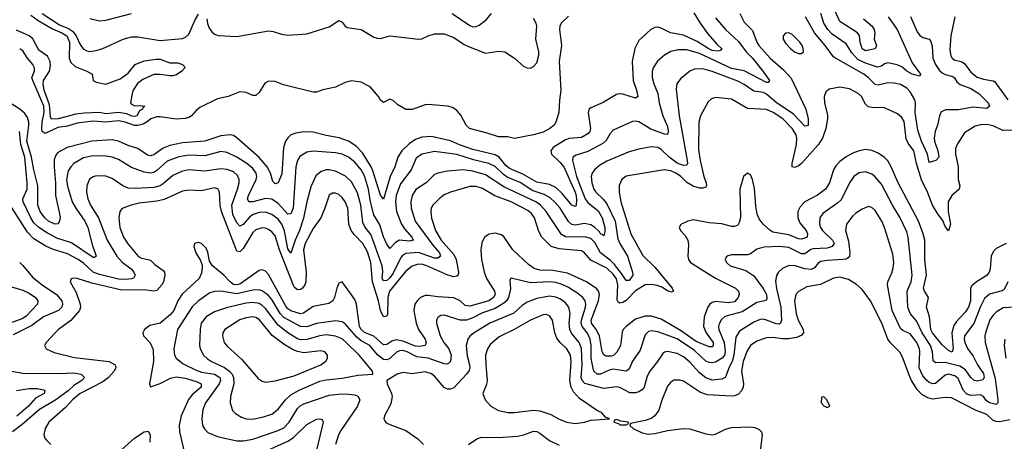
# Model space of a CAD drawing. Header units: inches. Extents: x 1934316 to 2140091, y 524953 to 667329.
# Tile 219 of 256: x 2011910 to 2018080, y 643130 to 645772. Entities that reach past the tile are written whole.
import ezdxf

# ---------------------------------------------------------------- set-up
doc = ezdxf.new("R2010")
doc.units = ezdxf.units.IN
doc.header["$MEASUREMENT"] = 0
doc.layers.add('C0614', color=7, linetype='Continuous')

msp = doc.modelspace()

# ---------------------------------------------------------------- linework, layer by layer
at = {"layer": 'C0614', "color": 5}
for points, elevation in [([(2017197.4, 645777.4), (2017251.5, 645730), (2017264.1, 645710), (2017267.8, 645690), (2017264.4, 645650), (2017279.6, 645610), (2017271.8, 645588.2), (2017210, 645576.4), (2017190, 645588.5), (2017176, 645630), (2017172.2, 645670), (2017160.3, 645690), (2017050, 645759.3), (2017018.8, 645830)], 220), ([(2016135.5, 645815.5), (2016173.6, 645750), (2016223.3, 645683.3), (2016279, 645619), (2016312.6, 645587.4), (2016302, 645578), (2016285.6, 645574.4), (2016250, 645578.9), (2016223.4, 645590), (2016155.6, 645635.6), (2016070, 645674.8), (2015988.6, 645688.6), (2015930, 645718.9), (2015910, 645723.7), (2015890, 645722.2), (2015865.3, 645710), (2015790, 645640.3), (2015765, 645590), (2015747.1, 645510), (2015753.8, 645390), (2015775.3, 645330), (2015784.4, 645290), (2015770, 645280.4), (2015690, 645303.9), (2015670, 645306.9), (2015650, 645303.5), (2015567.3, 645252.7), (2015490, 645219.8), (2015479.6, 645210), (2015472.8, 645190), (2015487, 645090), (2015481.9, 645070), (2015470, 645055.6), (2015430, 645033), (2015352.9, 645027.1), (2015330, 645018.3), (2015253, 644970), (2015238.1, 644950), (2015242.3, 644930), (2015297.4, 644877.4), (2015319.4, 644850), (2015390.5, 644690), (2015397.5, 644670), (2015399.8, 644640.2), (2015398, 644610), (2015390, 644600.3), (2015370, 644609.9), (2015310, 644682.6), (2015270, 644720.8), (2015230, 644738), (2015150, 644752.9), (2015063.9, 644803.9), (2014978.8, 644838.8), (2014957.1, 644857.1), (2014915.4, 644910), (2014890, 644924.6), (2014750, 644957.9), (2014666.5, 644986.5), (2014610, 645012.2), (2014490, 645040.6), (2014430, 645034.8), (2014390, 645019.9), (2014350, 644994.3), (2014305.1, 644950), (2014279.2, 644910), (2014260.4, 644850), (2014232, 644790), (2014190, 644647), (2014170, 644672.6), (2014123.6, 644823.6), (2014111.7, 644850), (2014058.3, 644938.3), (2014019.2, 644979.2), (2013970, 645009.9), (2013911.5, 645031.5), (2013830, 645046), (2013750, 645067), (2013690.7, 645069.3), (2013639.8, 645060.2), (2013610.1, 645049.9), (2013590, 645031.8), (2013575.7, 645010), (2013563.4, 644970), (2013553.7, 644806.3), (2013530, 644749.7), (2013510, 644743.5), (2013496.8, 644756.8), (2013481.8, 644810), (2013460.1, 644850), (2013410, 644908.8), (2013270, 645031.4), (2013250, 645045.4), (2013230, 645050.5), (2013170, 645043.1), (2013070, 645009.9), (2012930, 645000.9), (2012850, 644983.1), (2012810, 644967.5), (2012750, 644924.5), (2012730, 644918.5), (2012710, 644923.4), (2012650, 644965.4), (2012590, 644982.5), (2012530, 645009.9), (2012490, 645018.1), (2012361.6, 645010), (2012207.6, 644970), (2012150, 644938.8), (2012137.2, 644922.8), (2012127, 644893), (2012125.7, 644850), (2012135.4, 644750), (2012134.7, 644670), (2012164.6, 644535.4), (2012160.4, 644510), (2012150, 644492.7), (2012130, 644491.1), (2012090, 644509.9), (2012067.7, 644530), (2012039, 644570), (2012024.7, 644610), (2012023.4, 644730), (2011998, 644830), (2011983.7, 644910), (2011954.9, 645010), (2011967.7, 645110), (2011968.1, 645130), (2011958.9, 645158.9), (2011942.8, 645182.8), (2011911.4, 645210), (2011783.7, 645290)], 220), ([(2016422.3, 645810), (2016450, 645755.6), (2016503.2, 645703.2), (2016530.1, 645630), (2016542.1, 645610), (2016612.9, 645530), (2016697.3, 645457.3), (2016745.1, 645405.1), (2016836.8, 645210), (2016850.8, 645150), (2016851.3, 645108.7), (2016830, 645104.5), (2016759.1, 645179.1), (2016650, 645253.2), (2016590, 645303.9), (2016570, 645314.5), (2016510, 645324.6), (2016450, 645365.2), (2016410, 645385.6), (2016250, 645447.8), (2016190, 645463), (2016139.2, 645460.8), (2016110, 645449.8), (2016050, 645400.4), (2016027.2, 645370), (2016024.2, 645335.8), (2016042.7, 645170), (2016093.6, 644890), (2016094.4, 644870), (2016090, 644859.1), (2016070, 644857.5), (2016030, 644873.1), (2015979.2, 644910), (2015930, 644958.7), (2015910, 644971.4), (2015870, 644974.4), (2015790, 644960.2), (2015730, 644943.2), (2015590, 644884.3), (2015542.9, 644857.1), (2015511.1, 644830), (2015497.4, 644810), (2015491.6, 644790), (2015496, 644750), (2015507.9, 644710), (2015520.8, 644690), (2015567.2, 644647.2), (2015590, 644618.3), (2015642.2, 644510), (2015658.6, 644398.6), (2015670.6, 644370), (2015719.3, 644290), (2015749.4, 644190), (2015751.8, 644170), (2015730, 644137), (2015710, 644136.8), (2015682.3, 644182.3), (2015637.6, 644237.6), (2015610, 644265.3), (2015550.2, 644310.2), (2015515.1, 644375.1), (2015490, 644400.3), (2015450, 644410.7), (2015348.4, 644408.4), (2015330, 644411.9), (2015305.1, 644425.1), (2015209.9, 644570), (2015173.1, 644610), (2015148.7, 644628.7), (2014944.1, 644724.1), (2014830, 644800.5), (2014750, 644823), (2014690, 644830.4), (2014590, 644822), (2014530, 644810.6), (2014510, 644802.5), (2014457.6, 644750), (2014393.4, 644706.6), (2014369.5, 644670), (2014361.6, 644630), (2014362.6, 644590), (2014388.9, 644510), (2014498, 644358), (2014540.3, 644310), (2014547.1, 644290), (2014530, 644277.7), (2014510, 644278.3), (2014410, 644312.4), (2014330, 644306.7), (2014310, 644295.2), (2014299.4, 644280.6), (2014250, 644182.9), (2014230, 644155.1), (2014210, 644137.7), (2014190, 644136.2), (2014182.2, 644150), (2014186.1, 644193.9), (2014181, 644230), (2014130, 644375.9), (2014110, 644424.9), (2014072.7, 644472.7), (2014060.3, 644500.3), (2014048.5, 644610), (2014027.3, 644687.3), (2013990, 644755.9), (2013951.9, 644791.9), (2013890, 644822), (2013850, 644830.5), (2013830, 644829.9), (2013799, 644821), (2013766.2, 644793.8), (2013734.9, 644725.1), (2013709.3, 644630.7), (2013689, 644529), (2013664.3, 644450), (2013636.5, 644390), (2013610, 644308.5), (2013590, 644336.1), (2013568.7, 644448.7), (2013552.6, 644490), (2013530, 644521.9), (2013490, 644551.8), (2013450, 644564.9), (2013410, 644562.6), (2013372.4, 644550), (2013350, 644535), (2013310, 644488.1), (2013290, 644478.9), (2013270, 644498), (2013245.7, 644550), (2013238.5, 644610), (2013275.9, 644710), (2013285, 644750), (2013284.7, 644770), (2013274.9, 644794.9), (2013250, 644817.4), (2013210, 644833.2), (2013170, 644837.8), (2013070, 644822.6), (2012970, 644830.4), (2012930, 644822.8), (2012870, 644795.5), (2012810, 644743.6), (2012790, 644731.4), (2012750, 644721.2), (2012633.1, 644713.1), (2012590, 644715.9), (2012556, 644730), (2012490, 644776.8), (2012450, 644790.6), (2012390, 644792.8), (2012370, 644786.3), (2012348.5, 644771.5), (2012330.1, 644729.9), (2012329.5, 644690), (2012336.4, 644650), (2012354.2, 644610), (2012403.1, 644530), (2012458, 644390), (2012518.7, 644290), (2012553, 644253), (2012608.4, 644210), (2012626, 644190), (2012634.5, 644170), (2012626.3, 644153.7), (2012612.9, 644147.1), (2012570, 644142.8), (2012530, 644144.9), (2012410, 644175), (2012370.4, 644190.4), (2012310, 644246.7), (2012277.4, 644270), (2012210, 644304.4), (2012114.8, 644334.8), (2012073.2, 644353.2), (2011999.1, 644399.1), (2011959.7, 644439.7), (2011857.8, 644597.8)], 260), ([(2011980.8, 645800.8), (2012026, 645766), (2012114.7, 645714.7), (2012175.1, 645690), (2012206.3, 645670), (2012222.8, 645630), (2012220.6, 645530), (2012230, 645502.4), (2012258.1, 645478.1), (2012331, 645450), (2012364.7, 645430), (2012371, 645390), (2012390, 645379.1), (2012450, 645368), (2012539.1, 645400.9), (2012590, 645437.3), (2012634, 645490), (2012690, 645513.5), (2012764.5, 645524.5), (2012790, 645523.2), (2012850, 645501.3), (2012901.1, 645501.1), (2012931, 645490), (2012939.9, 645479.9), (2012944.9, 645470), (2012926.4, 645450), (2012893.2, 645426.8), (2012870, 645419.3), (2012850, 645418.9), (2012790, 645428.7), (2012750, 645427.1), (2012682.2, 645397.8), (2012648.1, 645371.9), (2012621.5, 645330), (2012614, 645310), (2012604.7, 645250), (2012610, 645242), (2012631.6, 645231.6), (2012670, 645234.8), (2012694, 645230), (2012680.7, 645219.3), (2012678.8, 645210), (2012660.5, 645199.5), (2012644.4, 645170), (2012630, 645165.6), (2012612.7, 645167.3), (2012581.9, 645181.9), (2012530, 645189.6), (2012450, 645181.9), (2012409.3, 645189.3), (2012313.8, 645186.2), (2012261.3, 645178.7), (2012151, 645151), (2012110, 645147.8), (2012103, 645163), (2012097.1, 645237.1), (2012064.2, 645330), (2012056.2, 645370), (2012060.2, 645390), (2012097.2, 645450), (2012103.8, 645483.8), (2012101.2, 645510), (2012083.3, 645543.3), (2012030, 645580.9), (2011992.1, 645652.1), (2011970, 645671.3), (2011890, 645705.9)], 160), ([(2016270, 645782.8), (2016332.1, 645710), (2016415.1, 645635.1), (2016462.5, 645570), (2016501.6, 645530), (2016566, 645450), (2016608.5, 645390), (2016601, 645379), (2016590, 645378), (2016450.2, 645450.2), (2016370, 645466.5), (2016170, 645560.4), (2016090, 645583.2), (2016036.8, 645583.2), (2015990, 645571.4), (2015951.6, 645550), (2015907.7, 645512.3), (2015879.3, 645470), (2015873.6, 645446.4), (2015873.5, 645410), (2015883.3, 645370), (2015908.8, 645308.8), (2015918.3, 645250), (2015939.6, 645170), (2015970, 645101.3), (2015974.3, 645070), (2015970, 645051.8), (2015950, 645053.3), (2015865, 645085), (2015790, 645132.5), (2015770, 645136.5), (2015750, 645132.9), (2015630, 645079.2), (2015610, 645058), (2015585.8, 645014.2), (2015563.8, 644996.2), (2015470, 644945.8), (2015396.8, 644923.2), (2015375.6, 644910), (2015375, 644890), (2015399.9, 644790), (2015453.1, 644650), (2015470, 644625.6), (2015534.2, 644574.2), (2015560.9, 644530), (2015577.8, 644470), (2015577.8, 644442.2), (2015570, 644416.3), (2015564, 644424), (2015550, 644429.9), (2015542.7, 644442.7), (2015512.2, 644472.2), (2015490, 644486), (2015450, 644493.9), (2015390, 644483.6), (2015370, 644487.4), (2015350, 644507.4), (2015296.9, 644590), (2015266.1, 644626.1), (2015234.4, 644654.4), (2015196.7, 644676.7), (2015121.1, 644701.1), (2015050, 644749.9), (2014964.9, 644784.9), (2014941.2, 644801.2), (2014890, 644851.9), (2014850, 644869.9), (2014754.1, 644894.1), (2014650, 644927.5), (2014510, 644946.5), (2014430.1, 644929.9), (2014395.2, 644904.8), (2014362.5, 644830), (2014296.3, 644743.7), (2014270.1, 644670.1), (2014264.6, 644630), (2014271.1, 644570), (2014302.3, 644490), (2014321, 644461), (2014368.4, 644410), (2014375.2, 644390), (2014355.3, 644384.7), (2014290, 644390.9), (2014264.1, 644375.9), (2014230, 644338.9), (2014210, 644365.1), (2014190, 644411.3), (2014166.3, 644486.3), (2014129.9, 644549.9), (2014108.4, 644630), (2014096.1, 644710), (2014070, 644793.7), (2014049.9, 644830), (2014010, 644878.5), (2013970, 644911), (2013930, 644928.7), (2013890, 644936.9), (2013750, 644947.5), (2013710, 644941.7), (2013665.8, 644914.2), (2013650, 644889.7), (2013639.8, 644850), (2013623.3, 644590), (2013610, 644554.2), (2013590, 644552.8), (2013530, 644619.3), (2013490, 644646.7), (2013450, 644651), (2013370, 644629.5), (2013345.7, 644630), (2013338.3, 644650), (2013342.9, 644670), (2013391.7, 644770), (2013395.8, 644790), (2013392.3, 644810), (2013370, 644839.9), (2013332.7, 644870), (2013270, 644910.9), (2013210, 644939.4), (2013170, 644945.9), (2013070, 644917.7), (2012970, 644922.6), (2012907.4, 644912.6), (2012835, 644885), (2012770, 644826.5), (2012750, 644814.8), (2012730, 644810.9), (2012690, 644816.4), (2012610, 644845.7), (2012530, 644895.3), (2012490, 644911.1), (2012450, 644917.3), (2012370, 644917.9), (2012310, 644905.6), (2012248.4, 644870), (2012229.7, 644850.3), (2012214.8, 644825.2), (2012203.4, 644770), (2012208.6, 644728.6), (2012238.6, 644630), (2012260.8, 644590), (2012318.8, 644510), (2012337.9, 644470), (2012363.4, 644363.4), (2012388.4, 644290), (2012379.2, 644280.8), (2012370, 644280.8), (2012233.9, 644373.9), (2012142.7, 644402.7), (2012077.2, 644437.2), (2012029.5, 644469.5), (2011999.2, 644499.2), (2011979.5, 644530), (2011931.2, 644630), (2011930.4, 644650), (2011956.2, 644710), (2011957.8, 644750), (2011942.5, 644910), (2011918, 644990), (2011909.3, 645070)], 240), ([(2015350, 645794.5), (2015303.5, 645750), (2015294.7, 645730), (2015293.2, 645710), (2015306, 645610), (2015290.8, 645510), (2015300.4, 645330), (2015291.8, 645268.2), (2015289.4, 645190), (2015270.1, 645130), (2015258.4, 645110), (2015232.8, 645090), (2015190, 645066.7), (2015129.8, 645049.8), (2015010, 645026.6), (2014970, 645037), (2014910, 645036.8), (2014840.4, 645060.4), (2014729.6, 645089.6), (2014708.4, 645110), (2014674.1, 645174.1), (2014650, 645201.8), (2014622, 645222), (2014590, 645229.8), (2014470, 645240.2), (2014450, 645238.8), (2014370, 645209), (2014330, 645209.4), (2014279.1, 645239.1), (2014250, 645265.8), (2014230, 645274), (2014190, 645253), (2014170, 645267.3), (2014157.7, 645290), (2014106.2, 645350), (2014050, 645380.5), (2013990, 645388.5), (2013950, 645378.5), (2013890, 645349.1), (2013810, 645332.4), (2013770, 645318.2), (2013750, 645316.8), (2013563.9, 645363.9), (2013510, 645383.5), (2013470, 645386.3), (2013446.8, 645373.2), (2013410, 645314.7), (2013390, 645296.4), (2013370, 645296.8), (2013330, 645316.1), (2013290, 645320.4), (2013217.3, 645290), (2013150, 645276.5), (2013039.5, 645220.5), (2013016.7, 645203.3), (2012986.5, 645170), (2012970, 645159), (2012947.6, 645152.4), (2012890, 645147.6), (2012790, 645162.8), (2012770, 645162.2), (2012730.9, 645150), (2012709.3, 645130.7), (2012683.7, 645116.3), (2012650, 645107.9), (2012628.7, 645108.7), (2012570, 645130.2), (2012530, 645137.3), (2012450, 645130.2), (2012370, 645136.1), (2012270, 645123), (2012210, 645105.1), (2012150, 645095.4), (2012070, 645059.5), (2012051, 645071), (2012048.2, 645088.2), (2012051.1, 645130), (2012063.3, 645190), (2012060.3, 645230), (2011991.4, 645390), (2011986.6, 645410), (2012003, 645450), (2012002.8, 645470), (2011991.7, 645490), (2011958.1, 645530), (2011930, 645576.8), (2011910, 645588.2)], 180), ([(2012050, 645810.7), (2012160.2, 645740.2), (2012216.6, 645716.6), (2012240.6, 645700.6), (2012264.2, 645670), (2012290, 645615.3), (2012308.1, 645588.1), (2012330, 645575.9), (2012350, 645572.6), (2012390, 645578.4), (2012430, 645590.9), (2012559.4, 645650), (2012610, 645664.9), (2012650, 645664.9), (2012790, 645641.6), (2012930, 645653.4), (2012950, 645662.5), (2012970, 645680.9), (2013008.8, 645771.2), (2013030, 645806.3)], 180), ([(2012350, 645779.8), (2012410, 645765.2), (2012450, 645769.1), (2012610, 645810.5)], 220), ([(2013082.9, 645777.1), (2013086.7, 645746.7), (2013098.3, 645718.3), (2013114.7, 645694.7), (2013130, 645681.8), (2013153, 645673), (2013270, 645666.7), (2013470, 645701.4), (2013497.5, 645697.5), (2013550, 645680.9), (2013590, 645675.3), (2013710, 645681.9), (2013850, 645727.5), (2013910, 645766.8), (2013930, 645755.8), (2013949.3, 645730), (2013963.1, 645723.1), (2014050, 645709.5), (2014130, 645661.6), (2014150, 645655), (2014170, 645654), (2014230, 645671.3), (2014410, 645649.2), (2014430, 645651.2), (2014469.3, 645670.7), (2014510, 645683.5), (2014570, 645682.1), (2014630, 645660.8), (2014696.2, 645616.2), (2014723.3, 645603.3), (2014830, 645562.6), (2014910, 645574.7), (2014950.2, 645570.2), (2015011, 645531), (2015070, 645478), (2015090, 645469), (2015110, 645467.9), (2015130, 645477.4), (2015150, 645500.4), (2015164.1, 645550), (2015163.5, 645570), (2015144.1, 645650), (2015150.4, 645730.4), (2015146.5, 645750), (2015130, 645778)], 180), ([(2014620.2, 645810), (2014730, 645735.4), (2014750, 645727.4), (2014770, 645728), (2014790, 645736.8), (2014834, 645770), (2014867.2, 645810)], 220), ([(2017492.1, 645792.1), (2017535.1, 645695.1), (2017550, 645672.3), (2017570, 645660.2), (2017609.4, 645649.4), (2017618.5, 645638.5), (2017627.5, 645607.5), (2017632.8, 645530), (2017648.8, 645490), (2017674.2, 645454.2), (2017690, 645438.8), (2017708.9, 645428.9), (2017756.6, 645416.6), (2017767.5, 645407.5), (2017782.5, 645382.5), (2017804.5, 645364.5), (2017870, 645340.1), (2017920.2, 645310), (2017978.5, 645250), (2017988.4, 645230), (2017970, 645215.8), (2017884, 645224), (2017790, 645206.7), (2017713.3, 645206.7), (2017685.1, 645194.9), (2017674.3, 645170), (2017661.2, 645110), (2017646.9, 645070), (2017640.4, 645030), (2017642, 645010), (2017662.7, 644950), (2017670.1, 644910), (2017652, 644890), (2017610, 644876.2), (2017598.6, 644930), (2017560.6, 645010), (2017538.5, 645078.5), (2017521, 645190), (2017523.2, 645250), (2017519.6, 645270), (2017490, 645319.8), (2017470, 645343.4), (2017430, 645364.9), (2017390, 645374.5), (2017350, 645376.1), (2017290, 645360.8), (2017270, 645366), (2017230, 645407.5), (2017200.3, 645430), (2017022, 645530), (2017010, 645539.8), (2016957.9, 645610), (2016889.9, 645689.9), (2016833.6, 645790)], 260), ([(2017352.5, 645790), (2017409.5, 645710), (2017502, 645502), (2017555.3, 645430), (2017550, 645418), (2017503.5, 645430), (2017470, 645449.3), (2017437, 645477), (2017408.6, 645488.6), (2017350, 645500.2), (2017330, 645494.6), (2017310, 645480.5), (2017285.6, 645474.4), (2017210, 645498.7), (2017162.9, 645522.9), (2017124.2, 645564.2), (2017090, 645619.9), (2017001.8, 645681.8), (2016973.7, 645710), (2016949.4, 645750), (2016930.3, 645810.3)], 240), ([(2017771, 645790), (2017744.5, 645670), (2017738.8, 645581.2), (2017745, 645545), (2017754, 645530), (2017770, 645518.4), (2017810, 645508.6), (2017830, 645496.6), (2017870, 645442.3), (2017910, 645412.2), (2017950, 645398.6), (2018009.5, 645389.5), (2018021.5, 645381.5), (2018101.6, 645270)], 280), ([(2018150, 645079.1), (2018070, 645077.2), (2018010, 645106.9), (2017970, 645115.1), (2017927.9, 645112.1), (2017896.6, 645103.4), (2017830, 645063.1), (2017786.3, 644993.7), (2017775.1, 644964.9), (2017775, 644930), (2017791.2, 644851.2), (2017791.2, 644771.2), (2017802.2, 644730), (2017798.3, 644710), (2017750.6, 644669.4), (2017728.5, 644630), (2017727.8, 644570), (2017743.8, 644490), (2017730, 644449.6), (2017710, 644476.3), (2017694.4, 644514.4), (2017666, 644550), (2017630.6, 644610), (2017597.1, 644697.1), (2017562.9, 644762.9), (2017530.2, 644870), (2017513.7, 644950), (2017477.6, 644997.6), (2017464.5, 645024.5), (2017452.8, 645132.8), (2017438, 645158), (2017410, 645182), (2017330, 645219.9), (2017250, 645220.5), (2017226.2, 645226.2), (2017210, 645242), (2017185.8, 645290), (2017163.5, 645310), (2017110, 645337.7), (2017050, 645348.2), (2016983, 645337), (2016961, 645319), (2016951.6, 645290), (2016954, 645250), (2016972.4, 645172.4), (2016972.7, 645150), (2016961.9, 645090), (2016941.8, 645030), (2016913, 644987), (2016810, 644871.3), (2016790, 644855.8), (2016765.2, 644845.2), (2016749.8, 644849.8), (2016751, 644871), (2016777.9, 644990), (2016779.9, 645030), (2016774.9, 645050), (2016750.9, 645090), (2016691.7, 645150), (2016631.5, 645190), (2016590, 645208.5), (2016470, 645215.7), (2016370, 645272.8), (2016270, 645283.1), (2016244.6, 645275.4), (2016223.8, 645256.2), (2016176.2, 645170), (2016165.2, 645130), (2016163.6, 644956.4), (2016173.8, 644890), (2016197.2, 644790), (2016211.3, 644748.7), (2016214.7, 644730), (2016210, 644721.4), (2016190, 644715.5), (2016170, 644716.2), (2016130, 644728), (2016091.7, 644751.7), (2016050, 644791.4), (2016021.6, 644810), (2015990, 644823.9), (2015949.5, 644830.5), (2015710, 644790.8), (2015683.6, 644770), (2015667.3, 644732.7), (2015666.3, 644690), (2015676.8, 644630), (2015739.6, 644430), (2015814.6, 644294.6), (2015890, 644221.6), (2015999.7, 644090), (2016007.7, 644070), (2015995.6, 644064.4), (2015970, 644072.7), (2015935, 644095), (2015905.5, 644105.5), (2015870, 644112.6), (2015830, 644110.7), (2015770, 644073.5), (2015710, 644011.3), (2015690, 643999.4), (2015670, 643996.2), (2015661.1, 644001.1), (2015654.5, 644014.5), (2015659.2, 644110), (2015650, 644147.9), (2015630, 644178.1), (2015590, 644214.1), (2015490, 644264.5), (2015450, 644310.7), (2015430, 644323.9), (2015290, 644335.6), (2015241.2, 644350), (2015181.2, 644410), (2015163.9, 644443.9), (2015135.5, 644530), (2015116.5, 644556.5), (2015095.1, 644575.2), (2014990.7, 644630), (2014888, 644668), (2014810, 644713.3), (2014770, 644725.5), (2014730, 644726.4), (2014609.1, 644690.9), (2014570, 644673.2), (2014538.2, 644650), (2014499.7, 644610), (2014488.1, 644590), (2014486, 644570), (2014491.5, 644528.5), (2014516.6, 644450), (2014551.4, 644390), (2014630, 644299.6), (2014645.9, 644270), (2014659.1, 644190), (2014656.8, 644170), (2014650, 644164.4), (2014630, 644161.3), (2014593.3, 644170), (2014461.2, 644230), (2014430, 644240.1), (2014401.5, 644238.5), (2014370, 644227), (2014330, 644195), (2014227.1, 644070), (2014216.6, 644030), (2014214.6, 643925.4), (2014210, 643914.3), (2014190, 643909.2), (2014170, 643949.6), (2014157.7, 644010), (2014120.8, 644130), (2014109.9, 644249.9), (2014090, 644316.8), (2014060.9, 644370), (2014005.2, 644425.2), (2013987.5, 644450), (2013973.5, 644490), (2013967.1, 644590), (2013949.8, 644630), (2013930, 644657.4), (2013910, 644675.7), (2013890, 644685), (2013870, 644685.1), (2013848.8, 644671.2), (2013823.2, 644590), (2013796.8, 644530), (2013750, 644463.1), (2013699.2, 644370), (2013689, 644330), (2013704.7, 644190), (2013702.2, 644130), (2013696.5, 644110), (2013681.5, 644090), (2013670, 644081), (2013650, 644078.2), (2013633.1, 644093.1), (2013626, 644106), (2013538.3, 644330), (2013510, 644416.8), (2013490, 644443.2), (2013470, 644457.4), (2013450, 644465.6), (2013430, 644467.6), (2013390, 644455.7), (2013370, 644437.4), (2013310, 644337.9), (2013290, 644317.7), (2013270, 644320.8), (2013175.5, 644570), (2013167, 644610), (2013162.5, 644690), (2013151, 644711), (2013130, 644717.7), (2013050, 644698.4), (2012970, 644703), (2012930, 644697), (2012815, 644645), (2012770, 644634.9), (2012658.1, 644621.9), (2012608.4, 644610), (2012551.7, 644588.3), (2012538, 644570), (2012530.9, 644529.1), (2012537.4, 644470), (2012560.1, 644410), (2012587.3, 644367.3), (2012650, 644291.7), (2012670, 644279.5), (2012730, 644265), (2012757.9, 644237.9), (2012810, 644200.7), (2012817.3, 644190), (2012818.7, 644170), (2012810.5, 644130), (2012800.9, 644110), (2012770, 644074.9), (2012750, 644071.6), (2012690, 644078.7), (2012550, 644076.5), (2012361.1, 644121.1), (2012270, 644150.7), (2012247.9, 644152.1), (2012232.3, 644147.7), (2012226, 644130), (2012263.2, 644063.2), (2012289.6, 643990), (2012291.1, 643970), (2012285.7, 643950), (2012230, 643887.3), (2012152.4, 643830), (2012132.4, 643810), (2012075.8, 643750), (2012066.4, 643730), (2012075.5, 643710), (2012125.9, 643685.9), (2012254.4, 643654.4), (2012470.5, 643630), (2012509, 643610), (2012511.8, 643591.8), (2012502.6, 643570), (2012466.5, 643530), (2012430, 643503.5), (2012288.3, 643430), (2012241.9, 643390), (2012197.7, 643342.3), (2012091.8, 643250), (2012069.2, 643210), (2012062, 643170), (2012067.7, 643150), (2012077, 643137), (2012105.2, 643110)], 280), ([(2018090.9, 644369.1), (2018030, 644338.5), (2018010, 644316.4), (2017998.8, 644290), (2017991.3, 644210), (2017984.8, 644190), (2017970, 644169), (2017906.6, 644130), (2017876, 644104), (2017867.9, 644090), (2017867.3, 644010), (2017854.8, 643970), (2017837.9, 643942.2), (2017779.7, 643880.3), (2017764.3, 643855.7), (2017751.7, 643810), (2017760.1, 643710), (2017752.5, 643687.5), (2017730, 643698), (2017690, 643733.6), (2017630, 643808.9), (2017618.9, 643830), (2017610.4, 643910), (2017592, 643970), (2017604.8, 644030), (2017580.2, 644070), (2017574.5, 644090), (2017591.9, 644170), (2017581.8, 644270), (2017581.1, 644390), (2017572.7, 644430), (2017543, 644510), (2017413.7, 644753.7), (2017371.4, 644850), (2017350, 644886.5), (2017330, 644907.1), (2017290, 644934.9), (2017250, 644952.2), (2017210, 644957.8), (2017170, 644949.9), (2017130, 644934.9), (2017090, 644912.9), (2017050, 644882.4), (2017024.7, 644855.3), (2017010, 644830.9), (2016984.8, 644750), (2016959.8, 644710), (2016910, 644671.3), (2016830.2, 644630), (2016800.4, 644599.6), (2016787.1, 644570), (2016787.1, 644530), (2016798.4, 644498.5), (2016838.6, 644450), (2016847.2, 644430), (2016843.9, 644410), (2016830, 644401.8), (2016810, 644395.8), (2016790, 644399.1), (2016730, 644424.5), (2016630, 644441.3), (2016610, 644452), (2016569, 644490), (2016544, 644524), (2016532.2, 644552.2), (2016522.3, 644602.3), (2016514.5, 644714.5), (2016502.9, 644770), (2016490, 644799.3), (2016470, 644809.3), (2016446.4, 644790), (2016422, 644710), (2016427.6, 644532.4), (2016419.6, 644500.4), (2016410, 644484), (2016390, 644475.1), (2016370, 644476.5), (2016310, 644492.7), (2016230, 644498.3), (2016130, 644517.1), (2016097.3, 644510), (2016052.2, 644487.8), (2016043, 644470), (2016050.4, 644450), (2016079.7, 644419.7), (2016096.3, 644390), (2016101.3, 644361.3), (2016097.3, 644290), (2016101.4, 644270), (2016114.2, 644250), (2016270, 644151.3), (2016396.5, 644090), (2016415.2, 644070), (2016418.7, 644050), (2016413.4, 644030), (2016390, 644004), (2016350, 643997.3), (2016270, 644005.3), (2016250, 644000.2), (2016234.5, 643990), (2016222.4, 643970), (2016199.8, 643910), (2016195, 643850), (2016212, 643810), (2016255.5, 643750), (2016256.6, 643730), (2016250, 643722), (2016230, 643722.2), (2016150, 643755.7), (2016050, 643824.1), (2015930, 643894.7), (2015870, 643913.2), (2015830, 643914.1), (2015770, 643895.4), (2015710.2, 643850), (2015692, 643830), (2015685.2, 643814.8), (2015674.1, 643730), (2015652.4, 643687.6), (2015631.7, 643668.2), (2015617.2, 643662.8), (2015583.9, 643663.9), (2015570, 643672.8), (2015560.7, 643690), (2015543.1, 643790), (2015522.2, 643830), (2015493.9, 643870), (2015490.2, 643890), (2015538, 644010), (2015542.8, 644050), (2015537.8, 644070), (2015526, 644086), (2015462.5, 644130), (2015342.6, 644182.6), (2015250, 644200.3), (2015170, 644202.1), (2015133.1, 644213.1), (2015098.3, 644238.3), (2015000.2, 644330), (2014946.6, 644410), (2014930, 644422.7), (2014890, 644434), (2014852.1, 644427.9), (2014823.7, 644410), (2014806.5, 644373.5), (2014800.2, 644330), (2014805, 644270), (2014820.3, 644190), (2014836, 644150), (2014884.6, 644070), (2014888.6, 644050), (2014879.1, 644030), (2014850, 644009.9), (2014730, 643975.8), (2014701.4, 643981.4), (2014669.8, 644010), (2014630, 644029.9), (2014530, 644035.4), (2014470, 644043.8), (2014450, 644042.8), (2014422.4, 644030), (2014400.2, 644010), (2014386.4, 643990), (2014379.5, 643950), (2014395.4, 643870), (2014408.5, 643830), (2014450.1, 643770), (2014457.2, 643750), (2014450.1, 643729.9), (2014415.1, 643724.9), (2014390, 643726.7), (2014310, 643757.7), (2014270, 643765.4), (2014242.1, 643757.9), (2014210, 643736.4), (2014190, 643734), (2014130, 643789.2), (2014070, 643812.1), (2014050.6, 643830), (2014039.6, 643850), (2014020.4, 643990), (2014010, 644018.5), (2013930, 644129.4), (2013910, 644120.9), (2013896.5, 644090), (2013883.2, 644030), (2013872.2, 644010), (2013847.2, 643992.8), (2013750, 643974.4), (2013688.2, 643931.8), (2013670, 643928.8), (2013610, 643947.1), (2013590, 643960.3), (2013577, 643977), (2013470, 644174.6), (2013450, 644196.8), (2013430, 644203.9), (2013410, 644200.5), (2013290, 644115.1), (2013270, 644109.7), (2013250, 644113.4), (2013228.8, 644128.8), (2013190, 644171.5), (2013117.3, 644230), (2013098.8, 644258.8), (2013090, 644314), (2013079.3, 644340.7), (2013050, 644369.7), (2013030, 644375.4), (2013005.5, 644370), (2013000.3, 644350), (2013013.1, 644310), (2013043.2, 644263.2), (2013054.3, 644234.3), (2013051.3, 644190), (2013034.3, 644150), (2012927.9, 644052.1), (2012901.3, 644010), (2012875.9, 643950), (2012855.9, 643924.1), (2012790, 643870.4), (2012724.7, 643855.3), (2012693.1, 643830), (2012681.5, 643810), (2012685.4, 643790), (2012727.3, 643747.3), (2012745.8, 643705.8), (2012747.6, 643630), (2012723.1, 643490), (2012730, 643471), (2012790, 643491.8), (2012855.1, 643524.9), (2012890, 643534.6), (2012950, 643526.6), (2013022.7, 643502.7), (2013048.2, 643490), (2013047.2, 643470), (2012990, 643420.7), (2012968.1, 643391.9), (2012922.7, 643290), (2012909.1, 643230), (2012912.4, 643190), (2012943.6, 643056.4)], 320), ([(2018102.4, 644130), (2018078.4, 644081.6), (2018067.1, 644072.9), (2017987.4, 644052.6), (2017955.6, 644024.4), (2017930, 643975.1), (2017890, 643868.7), (2017831, 643790), (2017828.4, 643770), (2017833.1, 643750), (2017850, 643711.3), (2017884, 643664), (2017912.9, 643610), (2017950, 643554.4), (2017954, 643530), (2017945.1, 643514.9), (2017910, 643507.5), (2017890, 643512.3), (2017870, 643530.6), (2017837.5, 643577.5), (2017801.8, 643601.8), (2017710, 643622.7), (2017650, 643620.8), (2017634.2, 643634.2), (2017629.9, 643690), (2017616.9, 643730), (2017565.4, 643810), (2017530, 643885.5), (2017491.2, 643930), (2017476.4, 643970), (2017471.7, 644070), (2017495.8, 644130), (2017502.3, 644170), (2017478.2, 644410), (2017470, 644443), (2017427.4, 644530), (2017378.8, 644610), (2017310, 644740.8), (2017268.6, 644790), (2017250, 644803.2), (2017210, 644817.3), (2017170, 644811.4), (2017137.8, 644790), (2017110.7, 644749.3), (2017056.9, 644643.1), (2017036.6, 644623.4), (2016943.2, 644556.8), (2016923.8, 644530), (2016921.7, 644490), (2016927.8, 644470), (2016940.8, 644450), (2017003.6, 644390), (2017013.2, 644370), (2017000.8, 644350), (2016970, 644340.9), (2016883, 644336.9), (2016867.6, 644332.4), (2016830, 644304.8), (2016810, 644303.8), (2016730, 644345.1), (2016670, 644350.3), (2016572.8, 644347.2), (2016530, 644332.9), (2016490, 644305.1), (2016470, 644298), (2016370, 644298.7), (2016347.4, 644292.6), (2016337.1, 644282.9), (2016330.6, 644270), (2016339.3, 644250), (2016362, 644230), (2016461, 644201), (2016510, 644167.5), (2016570, 644087.3), (2016589.6, 644050), (2016592.8, 644027.2), (2016587, 644013), (2016530, 644000.2), (2016438.3, 643941.7), (2016343.1, 643916.9), (2016327.5, 643910), (2016307.9, 643892.1), (2016294, 643866), (2016290.1, 643850), (2016292, 643830), (2016325.6, 643750), (2016331.7, 643690), (2016326.1, 643670), (2016311.8, 643650), (2016270, 643624.8), (2016250, 643620.6), (2016230, 643623.2), (2016210, 643632.3), (2016139.7, 643699.7), (2016030, 643771.4), (2015910, 643816), (2015870, 643823), (2015850, 643817.8), (2015830, 643797.7), (2015798.1, 643701.9), (2015750, 643632.3), (2015732.2, 643587.8), (2015723, 643577), (2015710, 643569.9), (2015630, 643581.9), (2015603.8, 643576.2), (2015550, 643551), (2015529.6, 643549.6), (2015508.5, 643568.5), (2015496.7, 643616.7), (2015491.2, 643650), (2015490.5, 643730.5), (2015484.2, 643770), (2015467.5, 643807.5), (2015434.4, 643850), (2015428.5, 643870), (2015429.9, 643890), (2015456, 643970), (2015458.5, 643990), (2015454.4, 644010), (2015439.1, 644030), (2015401.2, 644061.2), (2015350, 644093.5), (2015310, 644112.5), (2015270, 644124.9), (2015230, 644129.5), (2015110, 644123.2), (2014990, 644151.8), (2014984.7, 644150), (2014981.6, 644138.4), (2014985.2, 644085.2), (2014972.8, 644030), (2014960.1, 644010), (2014944.3, 643995.7), (2014890, 643961.5), (2014810, 643934), (2014750, 643904), (2014709.9, 643889.9), (2014669.9, 643889.9), (2014570, 643919.8), (2014550, 643918.2), (2014530, 643905.6), (2014522.6, 643890), (2014521.4, 643870), (2014544.8, 643790), (2014567.5, 643750), (2014599.5, 643710), (2014614.4, 643670), (2014610.7, 643629.3), (2014590, 643612.8), (2014570, 643615.2), (2014470.7, 643650.7), (2014399.5, 643659.5), (2014339, 643690), (2014310, 643698), (2014290, 643697.2), (2014271.8, 643688.2), (2014230, 643648.5), (2014210, 643639.7), (2014190, 643642.5), (2014152.3, 643672.3), (2014103.4, 643730), (2014050, 643760.1), (2014022.1, 643782.1), (2013950, 643866.3), (2013930, 643879.1), (2013890, 643885.2), (2013770.9, 643869.1), (2013710, 643847.7), (2013670, 643849.9), (2013565.6, 643905.6), (2013543, 643930), (2013490, 644018.4), (2013470, 644043.2), (2013430, 644072.9), (2013410, 644078.7), (2013370, 644076.8), (2013270, 644054.1), (2013170, 644071.6), (2013130, 644068.5), (2013100.8, 644059.2), (2013030, 644009.9), (2012990, 643972.2), (2012899.7, 643830), (2012875.2, 643710), (2012880.2, 643670), (2012891.3, 643650), (2012935.3, 643615.3), (2013015.3, 643575.3), (2013050, 643563.7), (2013130, 643550.4), (2013164, 643530), (2013168.2, 643510), (2013159.9, 643490), (2013073.7, 643370), (2013058.6, 643330), (2013051.9, 643270), (2013055.5, 643230), (2013067.4, 643207.4), (2013090, 643185.8), (2013150, 643159.3), (2013270, 643132.4), (2013313.1, 643133.1), (2013370, 643143.8), (2013524.3, 643195.7), (2013564.8, 643215.2), (2013598.7, 643250), (2013650, 643336.3), (2013667.6, 643352.4), (2013690, 643363.8), (2013850, 643418.3), (2013926.7, 643426.7), (2013970, 643426.1), (2014010, 643420.2), (2014030, 643412.3), (2014042, 643390), (2014026.8, 643350), (2013921.9, 643198.1), (2013907.4, 643170), (2013890, 643109.2)], 340), ([(2018149, 643971), (2018074, 643966), (2018030, 643938.7), (2018010, 643920.7), (2017990, 643890.9), (2017962.9, 643810), (2017959, 643790), (2017960.7, 643750), (2018023.7, 643523.7), (2018040.4, 643390), (2018039.7, 643370), (2018030, 643360.8), (2017988, 643370), (2017966.3, 643386.3), (2017949.8, 643410), (2017930, 643421.2), (2017870, 643417), (2017845.3, 643425.3), (2017821.7, 643450), (2017790, 643522.9), (2017770, 643540.5), (2017730, 643549.9), (2017710, 643545.2), (2017650, 643492.8), (2017630, 643489.9), (2017610, 643497.5), (2017594.9, 643510), (2017570, 643539.9), (2017547.6, 643590), (2017550.4, 643690), (2017547.9, 643710), (2017532.6, 643750), (2017490, 643803.6), (2017444.8, 643824.8), (2017430, 643837.4), (2017378.1, 643950), (2017347.5, 644110), (2017350.7, 644130), (2017375, 644185), (2017383, 644217), (2017387.4, 644250), (2017381.8, 644301.8), (2017329.3, 644470), (2017312.4, 644510), (2017270, 644576), (2017250, 644594.8), (2017230, 644600.4), (2017190, 644585.3), (2017150, 644559.8), (2017130, 644542.6), (2017091.3, 644490), (2017085.8, 644450), (2017104, 644384), (2017112.2, 644310), (2017109.6, 644290.4), (2017100.7, 644279.3), (2017088.7, 644271.3), (2017071.4, 644268.6), (2016970, 644263.5), (2016930, 644256.6), (2016914, 644246), (2016890, 644216), (2016870, 644205.9), (2016829.9, 644209.9), (2016770, 644228.7), (2016729, 644231), (2016690, 644212.9), (2016664.9, 644190), (2016651.8, 644168.2), (2016647.3, 644132.7), (2016652.8, 644087.2), (2016679.7, 643970), (2016683.7, 643890), (2016678.5, 643870), (2016670, 643864.5), (2016650, 643865.3), (2016590, 643888.8), (2016570, 643894.5), (2016550, 643893.9), (2016510, 643876.5), (2016419.7, 643820.3), (2016397.2, 643782.8), (2016384.7, 643670), (2016374.2, 643630), (2016353.5, 643590), (2016338.2, 643541.8), (2016330.5, 643529.5), (2016310, 643519.4), (2016250, 643513.4), (2016210, 643528.2), (2016170, 643559.1), (2016110, 643626.8), (2016070, 643659.4), (2016030, 643680.2), (2015970, 643692.5), (2015950, 643688.1), (2015940.1, 643679.9), (2015907, 643630), (2015858.5, 643570), (2015842, 643538), (2015823.3, 643470), (2015810, 643451.6), (2015790, 643439.5), (2015770, 643433.5), (2015733.9, 643433.9), (2015670, 643466.9), (2015650, 643470.6), (2015570, 643461.4), (2015451.8, 643491.8), (2015434.6, 643510), (2015428.5, 643530), (2015435.7, 643610), (2015430, 643711.5), (2015417, 643750), (2015368.4, 643808.4), (2015357.7, 643830), (2015353.1, 643870), (2015359.6, 643930), (2015351.1, 643970), (2015330, 643997.4), (2015299.6, 644019.6), (2015270, 644033.1), (2015230, 644040.2), (2015150, 644025.7), (2015090, 644001.8), (2015059.2, 643980.8), (2015007.3, 643932.7), (2014855.9, 643870), (2014758.2, 643810), (2014733, 643790), (2014719.3, 643770), (2014708.7, 643730), (2014714.5, 643665.5), (2014728, 643610), (2014730.1, 643590), (2014726.1, 643573.9), (2014709.7, 643550.3), (2014630, 643464.1), (2014610, 643456.3), (2014590, 643457), (2014570, 643466.9), (2014510, 643538.8), (2014490, 643552.8), (2014450, 643564.3), (2014370, 643552.1), (2014310, 643561.4), (2014276.4, 643550), (2014210.4, 643510), (2014212.9, 643490), (2014239.7, 643430), (2014244.1, 643410), (2014235.2, 643364.8), (2014195.3, 643290), (2014192.4, 643270), (2014197.3, 643257.3), (2014206.7, 643246.7), (2014230, 643234.6), (2014330, 643198.6), (2014405.4, 643145.4), (2014439.6, 643110)], 360), ([(2011910, 644250.2), (2011930, 644231.5), (2011990, 644159.3), (2012051.1, 644110), (2012140.1, 644050), (2012173.9, 644010), (2012178.8, 643990), (2012174.6, 643970), (2012153.8, 643950), (2012060.2, 643910), (2011985.2, 643854.8), (2011870, 643797.9)], 260), ([(2018115.1, 643264.9), (2018050, 643252.4), (2018030, 643253.1), (2018010, 643260.9), (2017970, 643297.6), (2017903.6, 643323.6), (2017750, 643401.5), (2017710, 643403.7), (2017630, 643393.7), (2017601.7, 643401.7), (2017564, 643424), (2017534.5, 643454.5), (2017499.5, 643510), (2017481, 643550), (2017447.3, 643647.3), (2017427, 643687), (2017366.2, 643746.2), (2017349.5, 643769.5), (2017313.6, 643870), (2017242.5, 644010), (2017190, 644081), (2017153.1, 644113.1), (2017102.9, 644142.9), (2017050, 644157.5), (2017010, 644152.3), (2016927.8, 644112.2), (2016841.9, 644098.1), (2016790.7, 644069.3), (2016772.9, 644050), (2016764.6, 644010), (2016775, 643930), (2016788.3, 643890), (2016819.2, 643830), (2016821.7, 643810), (2016808.1, 643791.9), (2016778.6, 643781.4), (2016727.8, 643772.2), (2016690, 643771.7), (2016630, 643779.9), (2016590, 643778.4), (2016530, 643758.3), (2016490, 643729.9), (2016466.8, 643693.2), (2016442.7, 643630), (2016433.3, 643570), (2016445.7, 643490), (2016444.1, 643470), (2016434.1, 643445.9), (2016414.4, 643425.6), (2016390, 643415.6), (2016370, 643413.1), (2016220.5, 643420.5), (2016176.7, 643436.7), (2016070, 643507.4), (2016046.3, 643513.7), (2016010, 643512.4), (2015990, 643501.3), (2015970, 643474.5), (2015933, 643387), (2015915.6, 643324.4), (2015891, 643289), (2015866.4, 643273.6), (2015830, 643261.1), (2015738, 643242), (2015734, 643230), (2015754, 643210), (2015810, 643183), (2015850, 643174.4), (2015890, 643178.9), (2015970, 643197.2), (2016070, 643210.1), (2016110, 643208.2), (2016210, 643176.8), (2016250, 643171), (2016270, 643175), (2016333.8, 643206.2), (2016370, 643215.5), (2016490, 643221), (2016516.9, 643216.9), (2016543.7, 643203.7), (2016557.6, 643190), (2016563.2, 643170), (2016547.3, 643050)], 380), ([(2011857.8, 644097.8), (2011930, 644077.1), (2011970, 644058.5), (2012009.3, 644030), (2012024.1, 644010), (2012020.6, 643990), (2011950, 643913.6), (2011930, 643899), (2011850, 643869.9)], 240), ([(2018083, 643770), (2018079.8, 643730), (2018090.7, 643650)], 380), ([(2011848.7, 643571.3), (2011930, 643557.5), (2012150, 643554.5), (2012250, 643558.5), (2012295.8, 643550), (2012315.9, 643530), (2012300.2, 643510), (2012250, 643479), (2012213.3, 643446.7), (2012130, 643385.8), (2012033.5, 643330), (2011925.2, 643234.8), (2011864.7, 643190)], 260), ([(2011890, 643448.5), (2011970, 643460.6), (2012020.6, 643460.6), (2012068.2, 643450), (2012063.7, 643430), (2012010, 643399.7), (2011965.6, 643350), (2011891.5, 643288.5)], 240), ([(2013465.5, 643074.5), (2013590.8, 643130), (2013626.6, 643153.4), (2013710, 643234.8), (2013770, 643269.2), (2013791, 643271), (2013805.7, 643265.7), (2013811, 643250), (2013770, 643074.5)], 320), ([(2012510, 643042.2), (2012630, 643149.5), (2012690, 643190.2), (2012714.5, 643194.5), (2012728, 643170), (2012725.4, 643125.4)], 280), ([(2014721.6, 643110), (2014775.2, 643144.8), (2014803.5, 643156.5), (2014910, 643154.2), (2015030, 643161.4), (2015070, 643171), (2015130, 643194.3), (2015150, 643191.8), (2015170, 643180.9), (2015230, 643134.8), (2015290, 643104.8)], 360)]:
    msp.add_lwpolyline(points, dxfattribs=dict(at, elevation=elevation))
for points, elevation in [([(2016730, 645689.6), (2016710, 645687), (2016694.9, 645670), (2016694.4, 645650), (2016710, 645624.4), (2016739.5, 645590), (2016765.5, 645570), (2016790, 645560.4), (2016810, 645559.1), (2016820.9, 645570), (2016820.5, 645590), (2016813.7, 645610), (2016798.9, 645630), (2016750, 645678.9)], 280), ([(2013370, 643999), (2013330, 643995.1), (2013212.1, 643967.9), (2013130, 643942), (2013079, 643910), (2013047.5, 643870), (2013040.1, 643830), (2013036.8, 643730), (2013040.1, 643710), (2013062.3, 643670), (2013086.6, 643646.6), (2013111, 643631), (2013192.9, 643592.9), (2013224.4, 643570), (2013240.8, 643550), (2013248.9, 643530), (2013251.1, 643490), (2013231.6, 643410), (2013228.4, 643370), (2013243.7, 643323.7), (2013263.4, 643303.4), (2013300.9, 643280.9), (2013330, 643271), (2013370, 643269.5), (2013437.4, 643282.6), (2013490, 643300.5), (2013530, 643331), (2013575.9, 643390), (2013610, 643420.9), (2013661.4, 643450), (2013790, 643505.9), (2013830, 643515.3), (2013930, 643524.8), (2014030, 643544.1), (2014122, 643550), (2014121.6, 643570), (2014036.8, 643670), (2013956.9, 643750), (2013930, 643771.4), (2013889.5, 643789.5), (2013830, 643797.4), (2013790, 643791.1), (2013710, 643767.4), (2013670, 643766.4), (2013650, 643772.2), (2013590, 643810.3), (2013530, 643858.1), (2013450, 643961.5), (2013430, 643981.1), (2013410, 643992.4)], 360), ([(2015210, 643924), (2015190, 643922.7), (2015110, 643889.9), (2015009.1, 643830), (2014915.4, 643784.6), (2014860.8, 643739.2), (2014842.2, 643710), (2014829.6, 643670.4), (2014830.1, 643610), (2014839.3, 643510), (2014834.8, 643485.2), (2014811.5, 643430), (2014826.7, 643390), (2014861.6, 643350), (2014910, 643322.2), (2014970, 643310.2), (2015010, 643310.2), (2015130, 643324.2), (2015170, 643321.2), (2015238.9, 643298.9), (2015290, 643269.2), (2015338.8, 643250), (2015390, 643241.2), (2015450, 643249.1), (2015490, 643262), (2015606, 643270), (2015582, 643282), (2015555.3, 643310), (2015530, 643320.9), (2015417.6, 643397.6), (2015379.6, 643439.6), (2015365.8, 643470), (2015356.9, 643510), (2015366.1, 643626.1), (2015361.3, 643670), (2015339.6, 643710), (2015296.3, 643750), (2015276.1, 643776.1), (2015262.7, 643810), (2015248, 643888), (2015230, 643915.8)], 380), ([(2013370, 643909.8), (2013330, 643904.5), (2013290, 643890.5), (2013194.6, 643830), (2013182.8, 643810), (2013181.1, 643790), (2013191.4, 643750), (2013210, 643725.5), (2013303, 643643), (2013404.5, 643524.5), (2013430, 643506.7), (2013450, 643500.3), (2013510, 643509), (2013630, 643540.5), (2013796.9, 643610), (2013828.3, 643631.7), (2013839.2, 643650), (2013838.7, 643670), (2013822.4, 643690), (2013797.3, 643697.3), (2013690, 643685.3), (2013650, 643692.5), (2013623.2, 643703.2), (2013573, 643733), (2013493.1, 643793.1), (2013410, 643892.6), (2013390, 643904.7)], 380), ([(2016950, 643408), (2016934, 643406), (2016932, 643370), (2016950, 643352), (2016970, 643342), (2016986, 643350), (2016968, 643390)], 420), ([(2015650, 643266), (2015638, 643262), (2015634, 643250), (2015662, 643242), (2015670, 643234), (2015710, 643234), (2015722, 643238), (2015726, 643250), (2015676.4, 643256.4)], 380)]:
    msp.add_lwpolyline(points, close=True, dxfattribs=dict(at, elevation=elevation))

doc.saveas('drawing.dxf')
